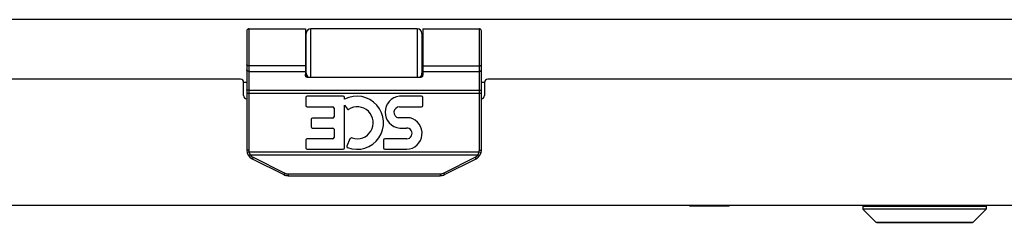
# Model space of a CAD drawing. Header units: inches. Extents: x 0 to 69.4, y 0 to 44.9.
# Tile 6 of 17: x 20.1 to 26.4, y 31.3 to 32.6. Entities that reach past the tile are written whole.
import ezdxf

# ---------------------------------------------------------------- set-up
doc = ezdxf.new("R2010")
doc.units = ezdxf.units.IN
doc.header["$LTSCALE"] = 3.814439
doc.header["$MEASUREMENT"] = 0
doc.layers.get('0').update_dxf_attribs({"linetype": 'CONTINUOUS'})
doc.layers.add('02___PRT_ALL_AXES', color=7, linetype='CONTINUOUS')
doc.layers.add('06___PRT_ALL_SURFS', color=7, linetype='CONTINUOUS')

msp = doc.modelspace()

# ---------------------------------------------------------------- linework, layer by layer
at = {"color": 3, "linetype": 'Continuous'}
for p, q in [((37.8174, 32.5975), (13.9374, 32.5975)), ((21.504, 32.2161), (15.9174, 32.2161)), ((21.524, 32.1967), (21.544, 32.1967)), ((21.524, 32.1111), (21.524, 32.1961)), ((23.044, 32.1967), (23.064, 32.1967)), ((23.064, 32.1961), (23.064, 32.1111)), ((28.6707, 32.2161), (23.084, 32.2161)), ((37.7274, 31.4061), (14.0274, 31.4061))]:
    msp.add_line(p, q, dxfattribs=at)
at = {"color": 7, "linetype": 'Continuous'}
for p, q in [((21.544, 32.5261), (21.544, 31.7617)), ((21.557, 32.5391), (21.557, 31.7617)), ((21.919, 32.5391), (21.919, 32.248)), ((21.924, 32.2303), (21.924, 32.5091)), ((21.954, 32.2281), (21.954, 32.5391)), ((22.634, 32.5391), (22.634, 32.2281)), ((22.664, 32.5091), (22.664, 32.2303)), ((23.031, 31.7617), (23.031, 32.5391)), ((23.044, 31.7617), (23.044, 32.5261)), ((21.544, 32.3086), (21.544, 32.3087)), ((21.544, 32.3085), (21.544, 32.3086)), ((21.544, 32.3084), (21.544, 32.3085)), ((21.5441, 32.3083), (21.544, 32.3084)), ((21.5441, 32.3082), (21.5441, 32.3083)), ((21.5441, 32.308), (21.5441, 32.3082)), ((21.5441, 32.3079), (21.5441, 32.3081)), ((22.669, 32.3022), (23.0312, 32.3022)), ((22.669, 32.3021), (23.0312, 32.3021)), ((23.044, 32.3086), (23.044, 32.3087)), ((23.044, 32.3085), (23.044, 32.3086)), ((23.044, 32.3084), (23.044, 32.3085)), ((23.044, 32.3083), (23.044, 32.3084)), ((23.044, 32.3082), (23.044, 32.3083)), ((23.044, 32.308), (23.044, 32.3082)), ((21.557, 32.2662), (21.919, 32.2662)), ((22.669, 32.2662), (23.031, 32.2662)), ((21.929, 32.2281), (22.659, 32.2281)), ((21.544, 32.1263), (23.044, 32.1263)), ((21.5493, 32.1459), (21.549, 32.1459)), ((21.5497, 32.1459), (21.5493, 32.1459)), ((21.55, 32.1458), (21.5497, 32.1459)), ((21.5504, 32.1458), (21.55, 32.1458)), ((21.5508, 32.1458), (21.5504, 32.1458)), ((21.5512, 32.1457), (21.5508, 32.1458)), ((21.5516, 32.1457), (21.5512, 32.1457)), ((21.5519, 32.1457), (21.5516, 32.1457)), ((21.5524, 32.1456), (21.5519, 32.1457)), ((21.5528, 32.1456), (21.5524, 32.1456)), ((21.5532, 32.1456), (21.5528, 32.1456)), ((21.5536, 32.1456), (21.5532, 32.1456)), ((21.554, 32.1456), (21.5536, 32.1456)), ((21.5544, 32.1455), (21.554, 32.1456)), ((21.5549, 32.1455), (21.5544, 32.1455)), ((21.5553, 32.1455), (21.5549, 32.1455)), ((21.5557, 32.1455), (21.5553, 32.1455)), ((21.5562, 32.1455), (21.5557, 32.1455)), ((21.5566, 32.1455), (21.5562, 32.1455)), ((21.557, 32.1455), (21.5566, 32.1455)), ((21.557, 32.1455), (23.0315, 32.1455)), ((23.0315, 32.1455), (23.0319, 32.1455)), ((23.0325, 32.1455), (23.033, 32.1455)), ((23.033, 32.1455), (23.0334, 32.1455)), ((23.0334, 32.1455), (23.0338, 32.1456)), ((23.0338, 32.1456), (23.0342, 32.1456)), ((23.0342, 32.1456), (23.0347, 32.1456)), ((23.0347, 32.1456), (23.0351, 32.1456)), ((23.0351, 32.1456), (23.0355, 32.1456)), ((23.0355, 32.1456), (23.0359, 32.1457)), ((23.0359, 32.1457), (23.0363, 32.1457)), ((23.0363, 32.1457), (23.0367, 32.1457)), ((23.0367, 32.1457), (23.0371, 32.1457)), ((23.0371, 32.1457), (23.0375, 32.1458)), ((23.0375, 32.1458), (23.0378, 32.1458)), ((23.0378, 32.1458), (23.0382, 32.1458)), ((23.0382, 32.1458), (23.0386, 32.1459)), ((23.0386, 32.1459), (23.0389, 32.1459)), ((23.0389, 32.1459), (23.0392, 32.146)), ((23.0392, 32.146), (23.0396, 32.146)), ((21.557, 31.7617), (21.544, 31.7617)), ((21.5585, 31.7498), (21.5459, 31.7466)), ((21.5584, 31.7283), (21.5581, 31.7282)), ((21.5586, 31.7285), (21.5584, 31.7283)), ((21.5585, 31.7498), (23.0296, 31.7498)), ((21.5589, 31.7286), (21.5586, 31.7285)), ((21.5592, 31.7288), (21.5589, 31.7286)), ((21.5595, 31.7289), (21.5592, 31.7288)), ((21.5598, 31.7291), (21.5595, 31.7289)), ((21.5601, 31.7293), (21.5598, 31.7291)), ((21.5605, 31.7295), (21.5601, 31.7293)), ((21.5608, 31.7296), (21.5605, 31.7295)), ((21.5611, 31.7298), (21.5608, 31.7296)), ((21.5615, 31.73), (21.5611, 31.7298)), ((21.5618, 31.7302), (21.5615, 31.73)), ((21.5621, 31.7304), (21.5618, 31.7302)), ((21.5627, 31.7308), (21.5621, 31.7304)), ((21.5632, 31.7311), (21.5627, 31.7308)), ((21.5637, 31.7314), (21.5632, 31.7311)), ((21.5642, 31.7317), (21.5637, 31.7314)), ((21.5648, 31.7321), (21.5642, 31.7317)), ((21.5653, 31.7324), (21.5648, 31.7321)), ((21.5653, 31.7324), (23.0227, 31.7324)), ((23.0227, 31.7324), (23.0231, 31.7322)), ((23.0231, 31.7322), (23.0236, 31.7319)), ((23.0236, 31.7319), (23.0242, 31.7315)), ((23.0242, 31.7315), (23.0247, 31.7312)), ((23.0247, 31.7312), (23.0252, 31.7309)), ((23.0252, 31.7309), (23.0257, 31.7305)), ((23.0257, 31.7305), (23.0261, 31.7303)), ((23.0261, 31.7303), (23.0264, 31.7301)), ((23.0264, 31.7301), (23.0268, 31.7299)), ((23.0268, 31.7299), (23.0271, 31.7297)), ((23.0271, 31.7297), (23.0274, 31.7295)), ((23.0274, 31.7295), (23.0277, 31.7294)), ((23.0277, 31.7294), (23.0281, 31.7292)), ((23.0281, 31.7292), (23.0284, 31.729)), ((23.0284, 31.729), (23.0287, 31.7288)), ((23.0287, 31.7288), (23.029, 31.7287)), ((23.029, 31.7287), (23.0293, 31.7285)), ((23.0293, 31.7285), (23.0295, 31.7284)), ((23.0295, 31.7284), (23.0298, 31.7282)), ((23.0296, 31.7498), (23.0422, 31.7466)), ((23.0298, 31.7282), (23.0301, 31.7281)), ((23.0301, 31.7281), (23.0304, 31.728)), ((23.031, 31.7617), (23.044, 31.7617)), ((21.5786, 31.7058), (21.7808, 31.6047)), ((21.58, 31.7076), (21.5799, 31.7074)), ((21.5802, 31.7079), (21.58, 31.7076)), ((21.5803, 31.7081), (21.5802, 31.7079)), ((21.5804, 31.7083), (21.5803, 31.7081)), ((21.5806, 31.7086), (21.5804, 31.7083)), ((21.5807, 31.7088), (21.5806, 31.7086)), ((21.581, 31.7092), (21.5807, 31.7088)), ((21.5812, 31.7097), (21.581, 31.7092)), ((21.5815, 31.7101), (21.5812, 31.7097)), ((21.5817, 31.7106), (21.5815, 31.7101)), ((21.582, 31.7111), (21.5817, 31.7106)), ((21.5824, 31.7117), (21.582, 31.7111)), ((21.5827, 31.7124), (21.5824, 31.7117)), ((21.5831, 31.7132), (21.5827, 31.7124)), ((21.5835, 31.7139), (21.5831, 31.7132)), ((21.5839, 31.7147), (21.5835, 31.7139)), ((21.5844, 31.7156), (21.5839, 31.7147)), ((21.5844, 31.7156), (21.7866, 31.6145)), ((22.8014, 31.6145), (23.0037, 31.7156)), ((22.8072, 31.6047), (23.0095, 31.7058)), ((23.0037, 31.7156), (23.004, 31.715)), ((23.004, 31.715), (23.0043, 31.7143)), ((23.0043, 31.7143), (23.0047, 31.7135)), ((23.0047, 31.7135), (23.0051, 31.7128)), ((23.0051, 31.7128), (23.0055, 31.7121)), ((23.0055, 31.7121), (23.0059, 31.7114)), ((23.0059, 31.7114), (23.0062, 31.7108)), ((23.0062, 31.7108), (23.0065, 31.7103)), ((23.0065, 31.7103), (23.0067, 31.7098)), ((23.0067, 31.7098), (23.007, 31.7094)), ((23.007, 31.7094), (23.0072, 31.709)), ((23.0072, 31.709), (23.0075, 31.7086)), ((23.0075, 31.7086), (23.0076, 31.7083)), ((23.0076, 31.7083), (23.0078, 31.7081)), ((23.0078, 31.7081), (23.0079, 31.7079)), ((23.0079, 31.7079), (23.008, 31.7076)), ((23.008, 31.7076), (23.0082, 31.7074)), ((23.0082, 31.7074), (23.0083, 31.7072)), ((23.0083, 31.7072), (23.0084, 31.7071)), ((21.7821, 31.6063), (21.782, 31.6061)), ((21.7823, 31.6065), (21.7821, 31.6063)), ((21.7824, 31.6067), (21.7823, 31.6065)), ((21.7825, 31.607), (21.7824, 31.6067)), ((21.7827, 31.6072), (21.7825, 31.607)), ((21.7828, 31.6075), (21.7827, 31.6072)), ((21.783, 31.6077), (21.7828, 31.6075)), ((21.7832, 31.6081), (21.783, 31.6077)), ((21.7835, 31.6086), (21.7832, 31.6081)), ((21.7837, 31.609), (21.7835, 31.6086)), ((21.784, 31.6095), (21.7837, 31.609)), ((21.7842, 31.6099), (21.784, 31.6095)), ((21.7846, 31.6106), (21.7842, 31.6099)), ((21.785, 31.6113), (21.7846, 31.6106)), ((21.7854, 31.612), (21.785, 31.6113)), ((21.7858, 31.6128), (21.7854, 31.612)), ((21.7861, 31.6135), (21.7858, 31.6128)), ((21.7866, 31.6145), (21.7861, 31.6135)), ((21.8088, 31.6093), (21.8088, 31.5981)), ((21.8088, 31.6093), (22.7793, 31.6093)), ((22.7793, 31.6093), (22.7793, 31.5981)), ((22.8014, 31.6145), (22.8017, 31.6139)), ((22.8017, 31.6139), (22.8021, 31.6131)), ((22.8021, 31.6131), (22.8025, 31.6124)), ((22.8025, 31.6124), (22.8029, 31.6117)), ((22.8029, 31.6117), (22.8032, 31.611)), ((22.8032, 31.611), (22.8036, 31.6103)), ((22.8036, 31.6103), (22.804, 31.6096)), ((22.804, 31.6096), (22.8042, 31.6092)), ((22.8042, 31.6092), (22.8045, 31.6087)), ((22.8045, 31.6087), (22.8047, 31.6083)), ((22.8047, 31.6083), (22.805, 31.6078)), ((22.805, 31.6078), (22.8052, 31.6075)), ((22.8052, 31.6075), (22.8054, 31.6072)), ((22.8054, 31.6072), (22.8055, 31.607)), ((22.8055, 31.607), (22.8056, 31.6067)), ((22.8056, 31.6067), (22.8058, 31.6065)), ((22.8058, 31.6065), (22.8059, 31.6063)), ((22.8059, 31.6063), (22.806, 31.6061)), ((22.806, 31.6061), (22.8061, 31.6059)), ((21.8088, 31.5981), (22.7793, 31.5981)), ((25.4833, 31.403), (26.2714, 31.403)), ((25.4833, 31.403), (25.4833, 31.3843)), ((26.2714, 31.3843), (25.4833, 31.3843)), ((25.4833, 31.3843), (25.5664, 31.3011)), ((26.2714, 31.3843), (26.1883, 31.3011)), ((26.2714, 31.403), (26.2714, 31.3843)), ((25.5664, 31.3011), (26.1883, 31.3011)), ((25.5714, 31.2991), (26.1833, 31.2991))]:
    msp.add_line(p, q, dxfattribs=at)
for points in [[(22.669, 32.5391), (22.669, 32.248), (22.669, 32.2473), (22.669, 32.2467), (22.669, 32.246), (22.669, 32.2454), (22.6689, 32.2447), (22.6689, 32.2441), (22.6688, 32.2435), (22.6688, 32.2429), (22.6687, 32.2424), (22.6687, 32.2419), (22.6686, 32.2413), (22.6685, 32.2409), (22.6684, 32.2404), (22.6684, 32.2399), (22.6683, 32.2395), (22.6682, 32.2391), (22.6681, 32.2387), (22.668, 32.2383), (22.6679, 32.2379), (22.6678, 32.2375), (22.6677, 32.2372), (22.6676, 32.2368), (22.6675, 32.2365), (22.6674, 32.2362), (22.6673, 32.2358), (22.6672, 32.2355), (22.6671, 32.2352), (22.667, 32.235), (22.6669, 32.2347), (22.6668, 32.2344), (22.6666, 32.2342), (22.6665, 32.2339), (22.6664, 32.2337), (22.6663, 32.2335), (22.6662, 32.2332), (22.666, 32.233), (22.6659, 32.2328), (22.6658, 32.2326), (22.6657, 32.2324), (22.6656, 32.2322), (22.6654, 32.232), (22.6653, 32.2319), (22.6652, 32.2317), (22.6651, 32.2315), (22.6649, 32.2314), (22.6648, 32.2312), (22.6647, 32.2311), (22.6646, 32.2309), (22.6644, 32.2308), (22.6643, 32.2307), (22.6642, 32.2305), (22.6641, 32.2304), (22.664, 32.2303), (22.6638, 32.2302), (22.6637, 32.2301), (22.6636, 32.2299), (22.6635, 32.2298), (22.6634, 32.2297), (22.6632, 32.2297), (22.6631, 32.2296), (22.663, 32.2295), (22.6629, 32.2294), (22.6628, 32.2293), (22.6627, 32.2292), (22.6625, 32.2292), (22.6624, 32.2291), (22.6623, 32.229), (22.6622, 32.229), (22.6621, 32.2289), (22.662, 32.2288), (22.6619, 32.2288), (22.6617, 32.2287), (22.6616, 32.2287), (22.6615, 32.2286), (22.6614, 32.2286), (22.6613, 32.2285), (22.6612, 32.2285), (22.6611, 32.2285), (22.661, 32.2284), (22.6609, 32.2284), (22.6607, 32.2284), (22.6606, 32.2283), (22.6605, 32.2283), (22.6604, 32.2283), (22.6603, 32.2282), (22.6602, 32.2282), (22.6601, 32.2282), (22.66, 32.2282), (22.6599, 32.2282), (22.6598, 32.2282), (22.6597, 32.2281), (22.6596, 32.2281), (22.6594, 32.2281), (22.6593, 32.2281), (22.6592, 32.2281), (22.6591, 32.2281), (22.659, 32.2281)], [(21.919, 32.3022), (21.5568, 32.3022), (21.5566, 32.3022), (21.5564, 32.3022), (21.5562, 32.3022), (21.5559, 32.3022), (21.5557, 32.3022), (21.5555, 32.3022), (21.5553, 32.3022), (21.5551, 32.3023), (21.5549, 32.3023), (21.5546, 32.3023), (21.5544, 32.3023), (21.5542, 32.3023), (21.554, 32.3024), (21.5538, 32.3024), (21.5536, 32.3024), (21.5534, 32.3024), (21.5532, 32.3025), (21.553, 32.3025), (21.5528, 32.3025), (21.5526, 32.3026), (21.5524, 32.3026), (21.5521, 32.3027), (21.5519, 32.3027), (21.5517, 32.3027), (21.5516, 32.3028), (21.5514, 32.3028), (21.5512, 32.3029), (21.551, 32.3029), (21.5508, 32.303), (21.5506, 32.303), (21.5504, 32.3031), (21.5502, 32.3032), (21.55, 32.3032), (21.5498, 32.3033), (21.5497, 32.3033), (21.5495, 32.3034), (21.5493, 32.3035), (21.5491, 32.3035), (21.549, 32.3036), (21.5488, 32.3037), (21.5486, 32.3037), (21.5485, 32.3038), (21.5483, 32.3039), (21.5481, 32.3039), (21.548, 32.304), (21.5478, 32.3041), (21.5477, 32.3042), (21.5475, 32.3043), (21.5474, 32.3043), (21.5472, 32.3044), (21.5471, 32.3045), (21.547, 32.3046), (21.5468, 32.3047), (21.5467, 32.3048), (21.5466, 32.3048), (21.5464, 32.3049), (21.5463, 32.305), (21.5462, 32.3051), (21.5461, 32.3052), (21.546, 32.3053), (21.5458, 32.3054), (21.5457, 32.3055), (21.5456, 32.3056), (21.5455, 32.3057), (21.5454, 32.3058), (21.5453, 32.3059), (21.5452, 32.306), (21.5451, 32.3061), (21.5451, 32.3062), (21.545, 32.3063), (21.5449, 32.3064), (21.5448, 32.3065), (21.5447, 32.3066), (21.5447, 32.3067), (21.5446, 32.3068), (21.5445, 32.3069), (21.5445, 32.307), (21.5444, 32.3071), (21.5444, 32.3072), (21.5443, 32.3073), (21.5443, 32.3074), (21.5442, 32.3075), (21.5442, 32.3076), (21.5442, 32.3077), (21.5441, 32.3079), (21.5441, 32.308)], [(21.919, 32.3021), (21.5568, 32.3021), (21.5566, 32.3022), (21.5564, 32.3022), (21.5562, 32.3022), (21.5559, 32.3022), (21.5557, 32.3022), (21.5555, 32.3022), (21.5553, 32.3022), (21.5551, 32.3022), (21.5549, 32.3022), (21.5546, 32.3023), (21.5544, 32.3023), (21.5542, 32.3023), (21.554, 32.3023), (21.5538, 32.3024), (21.5536, 32.3024), (21.5534, 32.3024), (21.5532, 32.3024), (21.553, 32.3025), (21.5528, 32.3025), (21.5526, 32.3025), (21.5524, 32.3026), (21.5521, 32.3026), (21.5519, 32.3027), (21.5517, 32.3027), (21.5516, 32.3028), (21.5514, 32.3028), (21.5512, 32.3029), (21.551, 32.3029), (21.5508, 32.303), (21.5506, 32.303), (21.5504, 32.3031), (21.5502, 32.3031), (21.55, 32.3032), (21.5498, 32.3032), (21.5497, 32.3033), (21.5495, 32.3034), (21.5493, 32.3034), (21.5491, 32.3035), (21.549, 32.3036), (21.5488, 32.3036), (21.5486, 32.3037), (21.5485, 32.3038), (21.5483, 32.3038), (21.5481, 32.3039), (21.548, 32.304), (21.5478, 32.3041), (21.5477, 32.3041), (21.5475, 32.3042), (21.5474, 32.3043), (21.5472, 32.3044), (21.5471, 32.3045), (21.547, 32.3046), (21.5468, 32.3046), (21.5467, 32.3047), (21.5466, 32.3048), (21.5464, 32.3049), (21.5463, 32.305), (21.5462, 32.3051), (21.5461, 32.3052), (21.546, 32.3053), (21.5458, 32.3054), (21.5457, 32.3055), (21.5456, 32.3055), (21.5455, 32.3056), (21.5454, 32.3057), (21.5453, 32.3058), (21.5452, 32.3059), (21.5451, 32.306), (21.5451, 32.3061), (21.545, 32.3062), (21.5449, 32.3063), (21.5448, 32.3064), (21.5447, 32.3065), (21.5447, 32.3067), (21.5446, 32.3068), (21.5445, 32.3069), (21.5445, 32.307), (21.5444, 32.3071), (21.5444, 32.3072), (21.5443, 32.3073), (21.5443, 32.3074), (21.5442, 32.3075), (21.5442, 32.3076), (21.5442, 32.3077), (21.5441, 32.3078), (21.5441, 32.3079)], [(23.0312, 32.3021), (23.0315, 32.3022), (23.0317, 32.3022), (23.0319, 32.3022), (23.0321, 32.3022), (23.0323, 32.3022), (23.0325, 32.3022), (23.0328, 32.3022), (23.033, 32.3022), (23.0332, 32.3022), (23.0334, 32.3023), (23.0336, 32.3023), (23.0338, 32.3023), (23.034, 32.3023), (23.0342, 32.3024), (23.0345, 32.3024), (23.0347, 32.3024), (23.0349, 32.3024), (23.0351, 32.3025), (23.0353, 32.3025), (23.0355, 32.3025), (23.0357, 32.3026), (23.0359, 32.3026), (23.0361, 32.3027), (23.0363, 32.3027), (23.0365, 32.3028), (23.0367, 32.3028), (23.0369, 32.3029), (23.0371, 32.3029), (23.0373, 32.303), (23.0375, 32.303), (23.0376, 32.3031), (23.0378, 32.3031), (23.038, 32.3032), (23.0382, 32.3032), (23.0384, 32.3033), (23.0386, 32.3034), (23.0387, 32.3034), (23.0389, 32.3035), (23.0391, 32.3036), (23.0392, 32.3036), (23.0394, 32.3037), (23.0396, 32.3038), (23.0397, 32.3038), (23.0399, 32.3039), (23.0401, 32.304), (23.0402, 32.3041), (23.0404, 32.3041), (23.0405, 32.3042), (23.0407, 32.3043), (23.0408, 32.3044), (23.041, 32.3045), (23.0411, 32.3046), (23.0412, 32.3046), (23.0414, 32.3047), (23.0415, 32.3048), (23.0416, 32.3049), (23.0417, 32.305), (23.0419, 32.3051), (23.042, 32.3052), (23.0421, 32.3053), (23.0422, 32.3054), (23.0423, 32.3055), (23.0424, 32.3055), (23.0425, 32.3056), (23.0426, 32.3057), (23.0427, 32.3058), (23.0428, 32.3059), (23.0429, 32.306), (23.043, 32.3061), (23.0431, 32.3062), (23.0432, 32.3063), (23.0432, 32.3064), (23.0433, 32.3065), (23.0434, 32.3067), (23.0434, 32.3068), (23.0435, 32.3069), (23.0436, 32.307), (23.0436, 32.3071), (23.0437, 32.3072), (23.0437, 32.3073), (23.0438, 32.3074), (23.0438, 32.3075), (23.0438, 32.3076), (23.0439, 32.3077), (23.0439, 32.3078), (23.0439, 32.3079), (23.044, 32.3081)], [(23.0312, 32.3022), (23.0315, 32.3022), (23.0317, 32.3022), (23.0319, 32.3022), (23.0321, 32.3022), (23.0323, 32.3022), (23.0325, 32.3022), (23.0328, 32.3022), (23.033, 32.3023), (23.0332, 32.3023), (23.0334, 32.3023), (23.0336, 32.3023), (23.0338, 32.3023), (23.034, 32.3024), (23.0342, 32.3024), (23.0345, 32.3024), (23.0347, 32.3024), (23.0349, 32.3025), (23.0351, 32.3025), (23.0353, 32.3025), (23.0355, 32.3026), (23.0357, 32.3026), (23.0359, 32.3027), (23.0361, 32.3027), (23.0363, 32.3027), (23.0365, 32.3028), (23.0367, 32.3028), (23.0369, 32.3029), (23.0371, 32.3029), (23.0373, 32.303), (23.0375, 32.303), (23.0376, 32.3031), (23.0378, 32.3032), (23.038, 32.3032), (23.0382, 32.3033), (23.0384, 32.3033), (23.0386, 32.3034), (23.0387, 32.3035), (23.0389, 32.3035), (23.0391, 32.3036), (23.0392, 32.3037), (23.0394, 32.3037), (23.0396, 32.3038), (23.0397, 32.3039), (23.0399, 32.3039), (23.0401, 32.304), (23.0402, 32.3041), (23.0404, 32.3042), (23.0405, 32.3043), (23.0407, 32.3043), (23.0408, 32.3044), (23.041, 32.3045), (23.0411, 32.3046), (23.0412, 32.3047), (23.0414, 32.3048), (23.0415, 32.3048), (23.0416, 32.3049), (23.0417, 32.305), (23.0419, 32.3051), (23.042, 32.3052), (23.0421, 32.3053), (23.0422, 32.3054), (23.0423, 32.3055), (23.0424, 32.3056), (23.0425, 32.3057), (23.0426, 32.3058), (23.0427, 32.3059), (23.0428, 32.306), (23.0429, 32.3061), (23.043, 32.3062), (23.0431, 32.3063), (23.0432, 32.3064), (23.0432, 32.3065), (23.0433, 32.3066), (23.0434, 32.3067), (23.0434, 32.3068), (23.0435, 32.3069), (23.0436, 32.307), (23.0436, 32.3071), (23.0437, 32.3072), (23.0437, 32.3073), (23.0438, 32.3074), (23.0438, 32.3075), (23.0438, 32.3076), (23.0439, 32.3077), (23.0439, 32.3079), (23.0439, 32.308)], [(21.557, 32.2662), (21.5568, 32.2662), (21.5566, 32.2662), (21.5564, 32.2662), (21.5562, 32.2662), (21.5559, 32.2662), (21.5557, 32.2662), (21.5555, 32.2663), (21.5553, 32.2663), (21.5551, 32.2663), (21.5549, 32.2663), (21.5546, 32.2664), (21.5544, 32.2664), (21.5542, 32.2664), (21.554, 32.2665), (21.5538, 32.2665), (21.5536, 32.2665), (21.5534, 32.2666), (21.5532, 32.2666), (21.553, 32.2667), (21.5528, 32.2667), (21.5526, 32.2668), (21.5524, 32.2668), (21.5521, 32.2669), (21.5519, 32.267), (21.5517, 32.267), (21.5516, 32.2671), (21.5514, 32.2672), (21.5512, 32.2672), (21.551, 32.2673), (21.5508, 32.2674), (21.5506, 32.2675), (21.5504, 32.2676), (21.5502, 32.2676), (21.55, 32.2677), (21.5498, 32.2678), (21.5497, 32.2679), (21.5495, 32.268), (21.5493, 32.2681), (21.5491, 32.2682), (21.549, 32.2683), (21.5488, 32.2684), (21.5486, 32.2685), (21.5485, 32.2686), (21.5483, 32.2687), (21.5481, 32.2688), (21.548, 32.269), (21.5478, 32.2691), (21.5477, 32.2692), (21.5475, 32.2693), (21.5474, 32.2694), (21.5472, 32.2695), (21.5471, 32.2697), (21.547, 32.2698), (21.5468, 32.2699), (21.5467, 32.2701), (21.5466, 32.2702), (21.5464, 32.2703), (21.5463, 32.2705), (21.5462, 32.2706), (21.5461, 32.2707), (21.546, 32.2709), (21.5458, 32.271), (21.5457, 32.2712), (21.5456, 32.2713), (21.5455, 32.2714), (21.5454, 32.2716), (21.5453, 32.2717), (21.5452, 32.2719), (21.5451, 32.272), (21.5451, 32.2722), (21.545, 32.2723), (21.5449, 32.2725), (21.5448, 32.2726), (21.5447, 32.2728), (21.5447, 32.273), (21.5446, 32.2731), (21.5445, 32.2733), (21.5445, 32.2734), (21.5444, 32.2736), (21.5444, 32.2737), (21.5443, 32.2739), (21.5443, 32.2741), (21.5442, 32.2742), (21.5442, 32.2744), (21.5442, 32.2746), (21.5441, 32.2747), (21.5441, 32.2749), (21.5441, 32.275), (21.5441, 32.2752), (21.5441, 32.2754), (21.544, 32.2755), (21.544, 32.2757), (21.544, 32.2759), (21.544, 32.276)], [(21.929, 32.2281), (21.9289, 32.2281), (21.9288, 32.2281), (21.9287, 32.2281), (21.9286, 32.2281), (21.9285, 32.2281), (21.9284, 32.2281), (21.9283, 32.2282), (21.9282, 32.2282), (21.9281, 32.2282), (21.928, 32.2282), (21.9278, 32.2282), (21.9277, 32.2282), (21.9276, 32.2283), (21.9275, 32.2283), (21.9274, 32.2283), (21.9273, 32.2284), (21.9272, 32.2284), (21.9271, 32.2284), (21.927, 32.2285), (21.9269, 32.2285), (21.9268, 32.2285), (21.9266, 32.2286), (21.9265, 32.2286), (21.9264, 32.2287), (21.9263, 32.2287), (21.9262, 32.2288), (21.9261, 32.2288), (21.926, 32.2289), (21.9259, 32.229), (21.9257, 32.229), (21.9256, 32.2291), (21.9255, 32.2292), (21.9254, 32.2292), (21.9253, 32.2293), (21.9252, 32.2294), (21.925, 32.2295), (21.9249, 32.2296), (21.9248, 32.2297), (21.9247, 32.2297), (21.9246, 32.2298), (21.9244, 32.2299), (21.9243, 32.2301), (21.9242, 32.2302), (21.9241, 32.2303), (21.924, 32.2304), (21.9238, 32.2305), (21.9237, 32.2307), (21.9236, 32.2308), (21.9235, 32.2309), (21.9234, 32.2311), (21.9232, 32.2312), (21.9231, 32.2314), (21.923, 32.2315), (21.9229, 32.2317), (21.9227, 32.2319), (21.9226, 32.232), (21.9225, 32.2322), (21.9224, 32.2324), (21.9222, 32.2326), (21.9221, 32.2328), (21.922, 32.233), (21.9219, 32.2332), (21.9218, 32.2335), (21.9216, 32.2337), (21.9215, 32.2339), (21.9214, 32.2342), (21.9213, 32.2344), (21.9212, 32.2347), (21.9211, 32.235), (21.921, 32.2352), (21.9208, 32.2355), (21.9207, 32.2358), (21.9206, 32.2362), (21.9205, 32.2365), (21.9204, 32.2368), (21.9203, 32.2372), (21.9202, 32.2375), (21.9201, 32.2379), (21.92, 32.2383), (21.9199, 32.2387), (21.9198, 32.2391), (21.9198, 32.2395), (21.9197, 32.2399), (21.9196, 32.2404), (21.9195, 32.2409), (21.9195, 32.2413), (21.9194, 32.2419), (21.9193, 32.2424), (21.9193, 32.2429), (21.9192, 32.2435), (21.9192, 32.2441), (21.9191, 32.2447), (21.9191, 32.2454), (21.9191, 32.246), (21.919, 32.2467), (21.919, 32.2473), (21.919, 32.248)], [(23.031, 32.2662), (23.0312, 32.2662), (23.0315, 32.2662), (23.0317, 32.2662), (23.0319, 32.2662), (23.0321, 32.2662), (23.0323, 32.2662), (23.0325, 32.2663), (23.0328, 32.2663), (23.033, 32.2663), (23.0332, 32.2663), (23.0334, 32.2664), (23.0336, 32.2664), (23.0338, 32.2664), (23.034, 32.2665), (23.0342, 32.2665), (23.0345, 32.2665), (23.0347, 32.2666), (23.0349, 32.2666), (23.0351, 32.2667), (23.0353, 32.2667), (23.0355, 32.2668), (23.0357, 32.2668), (23.0359, 32.2669), (23.0361, 32.267), (23.0363, 32.267), (23.0365, 32.2671), (23.0367, 32.2672), (23.0369, 32.2672), (23.0371, 32.2673), (23.0373, 32.2674), (23.0375, 32.2675), (23.0376, 32.2676), (23.0378, 32.2676), (23.038, 32.2677), (23.0382, 32.2678), (23.0384, 32.2679), (23.0386, 32.268), (23.0387, 32.2681), (23.0389, 32.2682), (23.0391, 32.2683), (23.0392, 32.2684), (23.0394, 32.2685), (23.0396, 32.2686), (23.0397, 32.2687), (23.0399, 32.2688), (23.0401, 32.269), (23.0402, 32.2691), (23.0404, 32.2692), (23.0405, 32.2693), (23.0407, 32.2694), (23.0408, 32.2695), (23.041, 32.2697), (23.0411, 32.2698), (23.0412, 32.2699), (23.0414, 32.2701), (23.0415, 32.2702), (23.0416, 32.2703), (23.0417, 32.2705), (23.0419, 32.2706), (23.042, 32.2707), (23.0421, 32.2709), (23.0422, 32.271), (23.0423, 32.2712), (23.0424, 32.2713), (23.0425, 32.2714), (23.0426, 32.2716), (23.0427, 32.2717), (23.0428, 32.2719), (23.0429, 32.272), (23.043, 32.2722), (23.0431, 32.2723), (23.0432, 32.2725), (23.0432, 32.2726), (23.0433, 32.2728), (23.0434, 32.273), (23.0434, 32.2731), (23.0435, 32.2733), (23.0436, 32.2734), (23.0436, 32.2736), (23.0437, 32.2737), (23.0437, 32.2739), (23.0438, 32.2741), (23.0438, 32.2742), (23.0438, 32.2744), (23.0439, 32.2746), (23.0439, 32.2747), (23.0439, 32.2749), (23.044, 32.275), (23.044, 32.2752), (23.044, 32.2754), (23.044, 32.2755), (23.044, 32.2757), (23.044, 32.2759), (23.044, 32.276)], [(21.549, 32.1459), (21.5486, 32.146), (21.5485, 32.146), (21.5483, 32.146), (21.5481, 32.146), (21.548, 32.1461), (21.5478, 32.1461), (21.5477, 32.1461), (21.5475, 32.1461), (21.5474, 32.1462), (21.5472, 32.1462), (21.5471, 32.1462), (21.547, 32.1462), (21.5468, 32.1463), (21.5467, 32.1463), (21.5466, 32.1463), (21.5464, 32.1463), (21.5463, 32.1464), (21.5462, 32.1464), (21.5461, 32.1464), (21.546, 32.1465), (21.5458, 32.1465), (21.5457, 32.1465), (21.5456, 32.1465), (21.5455, 32.1466), (21.5454, 32.1466), (21.5453, 32.1466), (21.5452, 32.1467), (21.5451, 32.1467), (21.5451, 32.1467), (21.545, 32.1468), (21.5449, 32.1468), (21.5448, 32.1468), (21.5447, 32.1468), (21.5447, 32.1469), (21.5446, 32.1469), (21.5445, 32.1469), (21.5445, 32.147), (21.5444, 32.147), (21.5444, 32.147), (21.5443, 32.1471), (21.5443, 32.1471), (21.5442, 32.1471), (21.5442, 32.1472), (21.5442, 32.1472), (21.5441, 32.1472), (21.5441, 32.1473), (21.5441, 32.1473), (21.5441, 32.1473), (21.5441, 32.1474), (21.544, 32.1474), (21.544, 32.1474), (21.544, 32.1475), (21.544, 32.1475)], [(23.0319, 32.1455), (23.0321, 32.1455), (23.0325, 32.1455)], [(23.0396, 32.146), (23.0397, 32.146), (23.0399, 32.146), (23.0401, 32.1461), (23.0402, 32.1461), (23.0404, 32.1461), (23.0405, 32.1461), (23.0407, 32.1462), (23.0408, 32.1462), (23.041, 32.1462), (23.0411, 32.1462), (23.0412, 32.1463), (23.0414, 32.1463), (23.0415, 32.1463), (23.0416, 32.1463), (23.0417, 32.1464), (23.0419, 32.1464), (23.042, 32.1464), (23.0421, 32.1465), (23.0422, 32.1465), (23.0423, 32.1465), (23.0424, 32.1465), (23.0425, 32.1466), (23.0426, 32.1466), (23.0427, 32.1466), (23.0428, 32.1467), (23.0429, 32.1467), (23.043, 32.1467), (23.0431, 32.1468), (23.0432, 32.1468), (23.0432, 32.1468), (23.0433, 32.1468), (23.0434, 32.1469), (23.0434, 32.1469), (23.0435, 32.1469), (23.0436, 32.147), (23.0436, 32.147), (23.0437, 32.147), (23.0437, 32.1471), (23.0438, 32.1471), (23.0438, 32.1471), (23.0438, 32.1472), (23.0439, 32.1472), (23.0439, 32.1472), (23.0439, 32.1473), (23.044, 32.1473), (23.044, 32.1473), (23.044, 32.1474), (23.044, 32.1474), (23.044, 32.1474), (23.044, 32.1475), (23.044, 32.1475)], [(21.5581, 31.7282), (21.5578, 31.728), (21.5577, 31.728), (21.5576, 31.7279), (21.5574, 31.7279), (21.5573, 31.7278), (21.5572, 31.7277), (21.5571, 31.7277), (21.557, 31.7276), (21.5569, 31.7276), (21.5567, 31.7275), (21.5566, 31.7275), (21.5565, 31.7274), (21.5564, 31.7274), (21.5563, 31.7274), (21.5562, 31.7273), (21.5561, 31.7273), (21.556, 31.7272), (21.5559, 31.7272), (21.5558, 31.7272), (21.5558, 31.7271), (21.5557, 31.7271), (21.5556, 31.7271), (21.5555, 31.7271), (21.5554, 31.727), (21.5554, 31.727), (21.5553, 31.727), (21.5552, 31.727), (21.5552, 31.727), (21.5551, 31.727), (21.555, 31.727), (21.555, 31.7269), (21.5549, 31.7269), (21.5549, 31.7269), (21.5548, 31.7269), (21.5548, 31.7269), (21.5548, 31.7269), (21.5547, 31.7269), (21.5547, 31.7269), (21.5546, 31.7269), (21.5546, 31.727), (21.5546, 31.727), (21.5546, 31.727), (21.5545, 31.727), (21.5545, 31.727), (21.5545, 31.727)], [(21.5585, 31.7498), (21.5586, 31.7492), (21.5587, 31.7486), (21.5589, 31.7481), (21.559, 31.7475), (21.5592, 31.7469), (21.5593, 31.7464), (21.5595, 31.7458), (21.5597, 31.7452), (21.5598, 31.7447), (21.56, 31.7441), (21.5602, 31.7436), (21.5604, 31.743), (21.5606, 31.7425), (21.5608, 31.7419), (21.561, 31.7414), (21.5612, 31.7408), (21.5614, 31.7403), (21.5616, 31.7398), (21.5619, 31.7392), (21.5621, 31.7387), (21.5623, 31.7381), (21.5626, 31.7376), (21.5628, 31.7371), (21.5631, 31.7366), (21.5634, 31.736), (21.5636, 31.7355), (21.5639, 31.735), (21.5642, 31.7345), (21.5645, 31.734), (21.5647, 31.7335), (21.565, 31.7329), (21.5653, 31.7324)], [(21.5653, 31.7324), (21.5656, 31.732), (21.5659, 31.7316), (21.5662, 31.7311), (21.5666, 31.7307), (21.5669, 31.7303), (21.5672, 31.7298), (21.5675, 31.7294), (21.5679, 31.729), (21.5682, 31.7286), (21.5685, 31.7281), (21.5689, 31.7277), (21.5692, 31.7273), (21.5696, 31.7269), (21.5699, 31.7265), (21.5703, 31.7261), (21.5707, 31.7257), (21.5711, 31.7254), (21.5714, 31.725), (21.5718, 31.7246), (21.5722, 31.7242), (21.5726, 31.7239), (21.573, 31.7235), (21.5734, 31.7231), (21.5738, 31.7228), (21.5742, 31.7224), (21.5746, 31.7221), (21.575, 31.7217), (21.5754, 31.7214), (21.5758, 31.7211), (21.5762, 31.7207), (21.5767, 31.7204), (21.5771, 31.7201), (21.5775, 31.7198), (21.578, 31.7195), (21.5784, 31.7191), (21.5788, 31.7188), (21.5793, 31.7185), (21.5797, 31.7183), (21.5802, 31.718), (21.5806, 31.7177), (21.5811, 31.7174), (21.5816, 31.7171), (21.582, 31.7169), (21.5825, 31.7166), (21.583, 31.7164), (21.5834, 31.7161), (21.5839, 31.7159), (21.5844, 31.7156)], [(23.0037, 31.7156), (23.0041, 31.7159), (23.0046, 31.7161), (23.0051, 31.7164), (23.0056, 31.7166), (23.006, 31.7169), (23.0065, 31.7171), (23.0069, 31.7174), (23.0074, 31.7177), (23.0079, 31.718), (23.0083, 31.7183), (23.0088, 31.7185), (23.0092, 31.7188), (23.0096, 31.7191), (23.0101, 31.7195), (23.0105, 31.7198), (23.0109, 31.7201), (23.0114, 31.7204), (23.0118, 31.7207), (23.0122, 31.7211), (23.0126, 31.7214), (23.0131, 31.7217), (23.0135, 31.7221), (23.0139, 31.7224), (23.0143, 31.7228), (23.0147, 31.7231), (23.0151, 31.7235), (23.0155, 31.7239), (23.0159, 31.7242), (23.0162, 31.7246), (23.0166, 31.725), (23.017, 31.7254), (23.0174, 31.7257), (23.0177, 31.7261), (23.0181, 31.7265), (23.0185, 31.7269), (23.0188, 31.7273), (23.0192, 31.7277), (23.0195, 31.7281), (23.0199, 31.7286), (23.0202, 31.729), (23.0205, 31.7294), (23.0208, 31.7298), (23.0212, 31.7303), (23.0215, 31.7307), (23.0218, 31.7311), (23.0221, 31.7316), (23.0224, 31.732), (23.0227, 31.7324)], [(23.0227, 31.7324), (23.023, 31.7329), (23.0233, 31.7335), (23.0236, 31.734), (23.0239, 31.7345), (23.0242, 31.735), (23.0244, 31.7355), (23.0247, 31.736), (23.0249, 31.7366), (23.0252, 31.7371), (23.0255, 31.7376), (23.0257, 31.7381), (23.0259, 31.7387), (23.0262, 31.7392), (23.0264, 31.7398), (23.0266, 31.7403), (23.0268, 31.7408), (23.027, 31.7414), (23.0273, 31.7419), (23.0275, 31.7425), (23.0277, 31.743), (23.0278, 31.7436), (23.028, 31.7441), (23.0282, 31.7447), (23.0284, 31.7452), (23.0285, 31.7458), (23.0287, 31.7464), (23.0289, 31.7469), (23.029, 31.7475), (23.0292, 31.7481), (23.0293, 31.7486), (23.0294, 31.7492), (23.0296, 31.7498)], [(23.0304, 31.728), (23.0305, 31.7279), (23.0306, 31.7279), (23.0307, 31.7278), (23.0308, 31.7277), (23.031, 31.7277), (23.0311, 31.7276), (23.0312, 31.7276), (23.0313, 31.7275), (23.0314, 31.7275), (23.0315, 31.7274), (23.0316, 31.7274), (23.0317, 31.7274), (23.0318, 31.7273), (23.0319, 31.7273), (23.032, 31.7272), (23.0321, 31.7272), (23.0322, 31.7272), (23.0323, 31.7271), (23.0324, 31.7271), (23.0325, 31.7271), (23.0325, 31.7271), (23.0326, 31.727), (23.0327, 31.727), (23.0327, 31.727), (23.0328, 31.727), (23.0329, 31.727), (23.0329, 31.727), (23.033, 31.727), (23.0331, 31.7269), (23.0331, 31.7269), (23.0332, 31.7269), (23.0332, 31.7269), (23.0333, 31.7269), (23.0333, 31.7269), (23.0333, 31.7269), (23.0334, 31.7269), (23.0334, 31.7269), (23.0334, 31.727), (23.0335, 31.727), (23.0335, 31.727), (23.0335, 31.727), (23.0335, 31.727), (23.0335, 31.727)], [(21.5799, 31.7074), (21.5798, 31.7072), (21.5797, 31.7071), (21.5796, 31.7071), (21.5796, 31.707), (21.5795, 31.7069), (21.5795, 31.7068), (21.5794, 31.7067), (21.5794, 31.7066), (21.5793, 31.7066), (21.5793, 31.7065), (21.5792, 31.7064), (21.5792, 31.7064), (21.5791, 31.7063), (21.5791, 31.7063), (21.5791, 31.7062), (21.579, 31.7062), (21.579, 31.7061), (21.5789, 31.7061), (21.5789, 31.706), (21.5789, 31.706), (21.5788, 31.7059), (21.5788, 31.7059), (21.5788, 31.7059), (21.5787, 31.7059), (21.5787, 31.7058), (21.5787, 31.7058), (21.5787, 31.7058), (21.5787, 31.7058), (21.5786, 31.7058), (21.5786, 31.7058), (21.5786, 31.7058), (21.5786, 31.7058), (21.5786, 31.7058)], [(23.0084, 31.7071), (23.0085, 31.707), (23.0085, 31.7069), (23.0086, 31.7068), (23.0086, 31.7067), (23.0087, 31.7066), (23.0087, 31.7066), (23.0088, 31.7065), (23.0088, 31.7064), (23.0089, 31.7064), (23.0089, 31.7063), (23.009, 31.7063), (23.009, 31.7062), (23.009, 31.7062), (23.0091, 31.7061), (23.0091, 31.7061), (23.0091, 31.706), (23.0092, 31.706), (23.0092, 31.7059), (23.0092, 31.7059), (23.0093, 31.7059), (23.0093, 31.7059), (23.0093, 31.7058), (23.0093, 31.7058), (23.0094, 31.7058), (23.0094, 31.7058), (23.0094, 31.7058), (23.0094, 31.7058), (23.0094, 31.7058), (23.0095, 31.7058), (23.0095, 31.7058)], [(21.782, 31.6061), (21.7819, 31.6059), (21.7818, 31.6058), (21.7818, 31.6058), (21.7817, 31.6057), (21.7817, 31.6056), (21.7816, 31.6055), (21.7816, 31.6054), (21.7815, 31.6054), (21.7815, 31.6053), (21.7814, 31.6052), (21.7814, 31.6052), (21.7813, 31.6051), (21.7813, 31.6051), (21.7813, 31.605), (21.7812, 31.605), (21.7812, 31.6049), (21.7812, 31.6049), (21.7811, 31.6049), (21.7811, 31.6048), (21.7811, 31.6048), (21.781, 31.6048), (21.781, 31.6047), (21.781, 31.6047), (21.781, 31.6047), (21.7809, 31.6047), (21.7809, 31.6047), (21.7809, 31.6047), (21.7809, 31.6047), (21.7809, 31.6047), (21.7808, 31.6047), (21.7808, 31.6047)], [(21.7866, 31.6145), (21.7871, 31.6142), (21.7876, 31.614), (21.7881, 31.6138), (21.7886, 31.6135), (21.7891, 31.6133), (21.7896, 31.6131), (21.7901, 31.6129), (21.7906, 31.6127), (21.7911, 31.6125), (21.7917, 31.6123), (21.7922, 31.6121), (21.7927, 31.6119), (21.7932, 31.6118), (21.7937, 31.6116), (21.7942, 31.6114), (21.7948, 31.6113), (21.7953, 31.6111), (21.7958, 31.611), (21.7963, 31.6108), (21.7969, 31.6107), (21.7974, 31.6106), (21.7979, 31.6105), (21.7985, 31.6103), (21.799, 31.6102), (21.7995, 31.6101), (21.8001, 31.61), (21.8006, 31.6099), (21.8012, 31.6098), (21.8017, 31.6098), (21.8022, 31.6097), (21.8028, 31.6096), (21.8033, 31.6096), (21.8039, 31.6095), (21.8044, 31.6095), (21.805, 31.6094), (21.8055, 31.6094), (21.806, 31.6093), (21.8066, 31.6093), (21.8071, 31.6093), (21.8077, 31.6093), (21.8082, 31.6093), (21.8088, 31.6093)], [(22.7793, 31.6093), (22.7798, 31.6093), (22.7804, 31.6093), (22.7809, 31.6093), (22.7815, 31.6093), (22.782, 31.6093), (22.7825, 31.6094), (22.7831, 31.6094), (22.7836, 31.6095), (22.7842, 31.6095), (22.7847, 31.6096), (22.7853, 31.6096), (22.7858, 31.6097), (22.7863, 31.6098), (22.7869, 31.6098), (22.7874, 31.6099), (22.788, 31.61), (22.7885, 31.6101), (22.789, 31.6102), (22.7896, 31.6103), (22.7901, 31.6105), (22.7906, 31.6106), (22.7912, 31.6107), (22.7917, 31.6108), (22.7922, 31.611), (22.7928, 31.6111), (22.7933, 31.6113), (22.7938, 31.6114), (22.7943, 31.6116), (22.7948, 31.6118), (22.7954, 31.6119), (22.7959, 31.6121), (22.7964, 31.6123), (22.7969, 31.6125), (22.7974, 31.6127), (22.7979, 31.6129), (22.7984, 31.6131), (22.7989, 31.6133), (22.7994, 31.6135), (22.7999, 31.6138), (22.8004, 31.614), (22.8009, 31.6142), (22.8014, 31.6145)], [(22.8061, 31.6059), (22.8062, 31.6058), (22.8063, 31.6058), (22.8063, 31.6057), (22.8064, 31.6056), (22.8064, 31.6055), (22.8065, 31.6054), (22.8065, 31.6054), (22.8066, 31.6053), (22.8066, 31.6052), (22.8067, 31.6052), (22.8067, 31.6051), (22.8067, 31.6051), (22.8068, 31.605), (22.8068, 31.605), (22.8069, 31.6049), (22.8069, 31.6049), (22.8069, 31.6049), (22.807, 31.6048), (22.807, 31.6048), (22.807, 31.6048), (22.807, 31.6047), (22.8071, 31.6047), (22.8071, 31.6047), (22.8071, 31.6047), (22.8071, 31.6047), (22.8072, 31.6047), (22.8072, 31.6047), (22.8072, 31.6047), (22.8072, 31.6047), (22.8072, 31.6047)]]:
    msp.add_lwpolyline(points, dxfattribs=at)
for centre, radius, start, end in [((21.557, 32.5261), 0.013, 90, 180), ((21.954, 32.5091), 0.03, 90, 180), ((22.634, 32.5091), 0.03, 0, 90), ((23.031, 32.5261), 0.013, 0, 90), ((21.954, 32.2541), 0.03, 180, 239.87231), ((22.634, 32.2541), 0.03, 300.12769, 360), ((21.6065, 31.7617), 0.0625, 180, 243.43495), ((21.6065, 31.7617), 0.0495, 180, 193.94401), ((22.9815, 31.7617), 0.0625, 296.56505, 360), ((22.9815, 31.7617), 0.0495, 346.05599, 360), ((21.8088, 31.6606), 0.0625, 243.43495, 270), ((22.7793, 31.6606), 0.0625, 270, 296.56505), ((25.4864, 31.403), 0.00305, 89.99998, 180), ((26.2684, 31.403), 0.00305, 0, 90.00002), ((25.5714, 31.3062), 0.0071, 225.00001, 270.00002), ((26.1833, 31.3062), 0.0071, 269.99998, 314.99999)]:
    msp.add_arc(centre, radius, start, end, dxfattribs=at)
at = {"color": 3, "linetype": 'Continuous'}
for centre, start, end in [((21.504, 32.1961), 0, 90), ((23.084, 32.1961), 90, 180), ((21.544, 32.1111), 180, 270), ((23.044, 32.1111), 270, 360)]:
    msp.add_arc(centre, 0.02, start, end, dxfattribs=at)
at = {"layer": '02___PRT_ALL_AXES', "color": 7, "linetype": 'Continuous'}
for p, q in [((21.557, 32.5391), (21.919, 32.5391)), ((22.634, 32.5391), (21.954, 32.5391)), ((22.669, 32.5391), (23.031, 32.5391)), ((21.924, 32.4596), (21.919, 32.4596)), ((22.669, 32.4596), (22.664, 32.4596)), ((21.924, 32.3036), (21.919, 32.3036)), ((22.669, 32.3036), (22.664, 32.3036)), ((22.1607, 32.1073), (21.9292, 32.1073)), ((22.6616, 32.1073), (22.5205, 32.1073)), ((21.9208, 32.0989), (21.9208, 32.047)), ((22.1691, 32.0872), (22.1691, 32.0989)), ((22.1691, 32.0499), (22.187, 32.0244)), ((22.1691, 31.7755), (22.1691, 32.0499)), ((22.67, 32.047), (22.67, 32.0989)), ((21.9292, 32.0386), (22.0933, 32.0386)), ((22.1017, 32.0302), (22.1017, 31.9755)), ((22.52, 32.0386), (22.6616, 32.0386)), ((21.9553, 31.9587), (21.9553, 31.9118)), ((22.0933, 31.9671), (21.9637, 31.9671)), ((22.5883, 31.9686), (22.5135, 31.9686)), ((21.9637, 31.9034), (22.0933, 31.9034)), ((22.1017, 31.895), (22.1017, 31.8429)), ((22.5216, 31.9032), (22.5643, 31.903)), ((21.9208, 31.8261), (21.9208, 31.7755)), ((22.0933, 31.8345), (21.9292, 31.8345)), ((22.2038, 31.8334), (22.1842, 31.7881)), ((22.4186, 31.8261), (22.4186, 31.7755)), ((22.5667, 31.8345), (22.427, 31.8345)), ((21.9292, 31.7671), (22.1607, 31.7671)), ((22.427, 31.7671), (22.5667, 31.7671))]:
    msp.add_line(p, q, dxfattribs=at)
for centre, radius, start, end in [((21.9292, 32.0989), 0.0084, 90, 180), ((22.1607, 32.0989), 0.0084, 0, 90), ((22.2486, 31.9369), 0.17, 249.29666, 117.88167), ((22.5306, 32.0053), 0.1025, 95.66158, 264.93654), ((22.6616, 32.0989), 0.0084, 0, 90), ((21.9292, 32.047), 0.0084, 180, 270), ((22.6616, 32.047), 0.0084, 270, 360), ((22.0933, 32.0302), 0.0084, 0, 90), ((22.1915, 32.0276), 0.0055, 215.0553, 302.92348), ((22.2502, 31.9369), 0.1025, 251.51399, 122.92348), ((22.52, 32.0033), 0.0353, 90, 259.42104), ((21.9637, 31.9587), 0.0084, 90, 180), ((22.0933, 31.9755), 0.0084, 270, 360), ((22.5621, 31.8695), 0.1025, 272.53111, 75.20132), ((21.9637, 31.9118), 0.0084, 180, 270), ((22.0933, 31.895), 0.0084, 0, 90), ((22.5667, 31.8688), 0.0343, 270, 93.93719), ((21.9292, 31.8261), 0.0084, 90, 180), ((22.0933, 31.8429), 0.0084, 270, 360), ((22.1912, 31.785), 0.00764, 156.36559, 249.29666), ((22.2142, 31.8291), 0.0112, 71.51399, 157.30195), ((22.427, 31.8261), 0.0084, 90, 180), ((21.9292, 31.7755), 0.0084, 180, 270), ((22.1607, 31.7755), 0.0084, 270, 360), ((22.427, 31.7755), 0.0084, 180, 270)]:
    msp.add_arc(centre, radius, start, end, dxfattribs=at)
at = {"layer": '06___PRT_ALL_SURFS', "color": 7, "linetype": 'Continuous'}
for p, q in [((24.3774, 31.4021), (24.3774, 31.4061)), ((24.6274, 31.4021), (24.3774, 31.4021)), ((24.5024, 31.4021), (24.5024, 31.4061)), ((24.6274, 31.4021), (24.6274, 31.4061))]:
    msp.add_line(p, q, dxfattribs=at)

doc.saveas('drawing.dxf')
